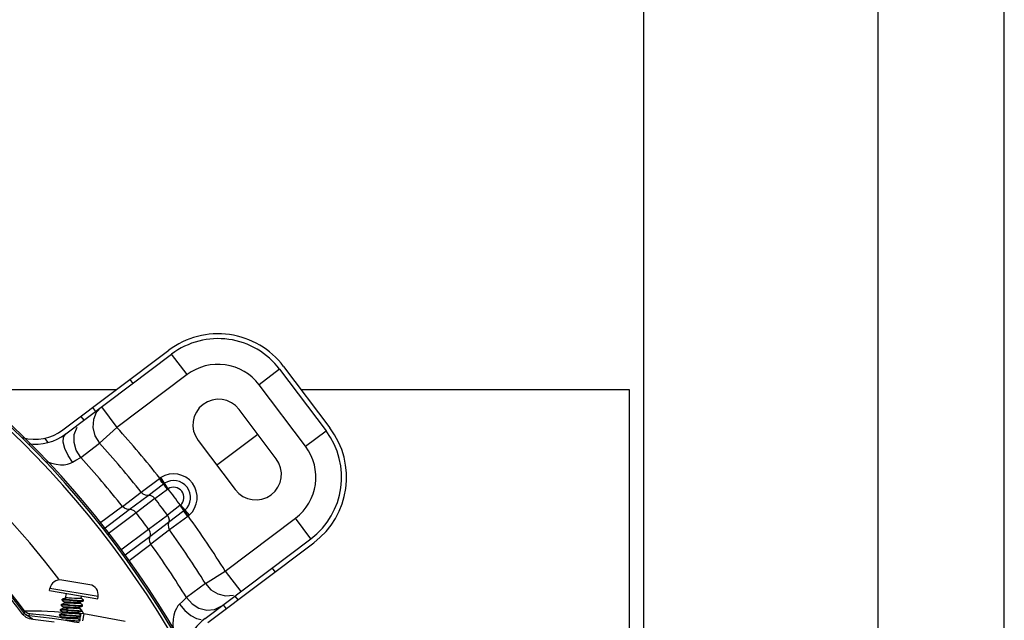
# Model space of a CAD drawing. Extents: x 40.7 to 137.4, y -250.8 to -221.5.
# Tile 106 of 256: x 56.687 to 56.921, y -231.716 to -231.573. Entities that reach past the tile are written whole.
import ezdxf

# ---------------------------------------------------------------- set-up
doc = ezdxf.new("R2010")
doc.units = 0
doc.header["$MEASUREMENT"] = 0
doc.layers.get('0').update_dxf_attribs({"linetype": 'CONTINUOUS'})
doc.layers.add('paredes1', color=8, linetype='CONTINUOUS')

msp = doc.modelspace()

# ---------------------------------------------------------------- linework, layer by layer
at = {"color": 6, "linetype": 'Continuous'}
for p, q in [((56.69749885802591, -231.6704325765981), (56.72263128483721, -231.6514939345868)), ((56.69819681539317, -231.6713588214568), (56.72332925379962, -231.6524201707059)), ((56.72700277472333, -231.6572950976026), (56.72332925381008, -231.6524201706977)), ((56.7499008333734, -231.6553264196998), (56.76092139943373, -231.6699512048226)), ((56.72700277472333, -231.6572950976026), (56.71033636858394, -231.6698541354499)), ((56.74897459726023, -231.6560243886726), (56.7440996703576, -231.6596979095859)), ((56.74897459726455, -231.6560243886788), (56.7599951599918, -231.6706491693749)), ((56.7134058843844, -231.6584457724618), (56.71410385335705, -231.6593720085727)), ((56.75512023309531, -231.6743226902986), (56.7440996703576, -231.6596979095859)), ((56.70457580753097, -231.6650997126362), (56.70527377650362, -231.6660259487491)), ((56.70666283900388, -231.6649791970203), (56.70543380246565, -231.666314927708)), ((56.70666284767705, -231.6649792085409), (56.7103363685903, -231.6698541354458)), ((56.70178751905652, -231.6672008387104), (56.7024854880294, -231.6681270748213)), ((56.74816826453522, -231.6772684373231), (56.73935181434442, -231.6655686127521)), ((56.70622935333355, -231.6735605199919), (56.71033636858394, -231.6698541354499)), ((56.73401018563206, -231.6787655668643), (56.74376003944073, -231.6714185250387)), ((56.75512023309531, -231.6743226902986), (56.75999516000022, -231.6706491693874)), ((56.6940025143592, -231.6734029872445), (56.69324296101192, -231.672395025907)), ((56.70175443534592, -231.6769471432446), (56.70622936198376, -231.6735605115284)), ((56.72960196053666, -231.6729156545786), (56.73841841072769, -231.6846154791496)), ((56.71610577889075, -231.6852430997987), (56.72041178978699, -231.6819841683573)), ((56.71773278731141, -231.685970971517), (56.72137365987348, -231.6832444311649)), ((56.72051879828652, -231.681904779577), (56.72041178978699, -231.6819841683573)), ((56.72143098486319, -231.6832029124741), (56.72051879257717, -231.6819047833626)), ((56.72247444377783, -231.6844121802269), (56.72078816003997, -231.6817258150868)), ((56.71163983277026, -231.6886088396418), (56.71610580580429, -231.6852431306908)), ((56.71326730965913, -231.6893357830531), (56.71773244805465, -231.6859710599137)), ((56.71936571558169, -231.686722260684), (56.72235273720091, -231.684492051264)), ((56.71936571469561, -231.6867222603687), (56.71490047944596, -231.6900867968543)), ((56.72529230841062, -231.688392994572), (56.72232516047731, -231.6906495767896)), ((56.72540267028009, -231.6882979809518), (56.72751980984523, -231.6906597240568)), ((56.71163986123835, -231.6886088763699), (56.70624045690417, -231.6926552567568)), ((56.70724118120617, -231.6939027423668), (56.71326699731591, -231.6893360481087)), ((56.7149000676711, -231.6900868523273), (56.70823415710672, -231.6951405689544)), ((56.71786029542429, -231.6940146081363), (56.7223252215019, -231.6906497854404)), ((56.72622182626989, -231.689678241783), (56.72259725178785, -231.6924263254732)), ((56.72715349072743, -231.6909610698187), (56.72727380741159, -231.6908689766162)), ((56.72259706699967, -231.6924266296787), (56.71813198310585, -231.6957913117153)), ((56.72715349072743, -231.6909610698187), (56.72284846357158, -231.6941909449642)), ((56.73605101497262, -231.7039786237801), (56.75271742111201, -231.6914195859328)), ((56.75639094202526, -231.6962945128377), (56.75271742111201, -231.6914195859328)), ((56.71128283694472, -231.698941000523), (56.71786000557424, -231.6940148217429)), ((56.72284843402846, -231.6941909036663), (56.71838211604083, -231.6975561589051)), ((56.71813165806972, -231.6957914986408), (56.71227597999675, -231.700179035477)), ((56.71324846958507, -231.7014458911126), (56.71838212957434, -231.697556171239)), ((56.731258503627, -231.7152331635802), (56.75639094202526, -231.6962945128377)), ((56.73195648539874, -231.7161593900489), (56.75708891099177, -231.6972207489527)), ((56.73135616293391, -231.7069049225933), (56.73605101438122, -231.7039786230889)), ((56.73605101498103, -231.7039786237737), (56.73972453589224, -231.7088535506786)), ((56.74716554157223, -231.7032463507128), (56.7478635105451, -231.7041725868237)), ((56.73135617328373, -231.7069049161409), (56.72686724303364, -231.7102730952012)), ((56.72590058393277, -231.7111813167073), (56.72523359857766, -231.7118106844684)), ((56.72686726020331, -231.7102730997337), (56.72590058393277, -231.7111813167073)), ((56.7383354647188, -231.7099002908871), (56.73903343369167, -231.7108265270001)), ((56.73554717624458, -231.7120014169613), (56.73624514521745, -231.7129276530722))]:
    msp.add_line(p, q, dxfattribs=at)
at = {"color": 5}
for p, q in [((56.67589034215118, -231.6608323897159), (56.71023873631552, -231.6608323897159)), ((56.75404987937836, -231.6608323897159), (56.83197358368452, -231.6608323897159)), ((56.83197358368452, -231.6608323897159), (56.83197358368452, -231.7208323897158))]:
    msp.add_line(p, q, dxfattribs=at)
at = {"color": 155}
for p, q in [((56.70387464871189, -231.7072149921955), (56.69725407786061, -231.7060960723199)), ((56.69435527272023, -231.7085962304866), (56.69443970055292, -231.7080966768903)), ((56.69435527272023, -231.7085962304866), (56.70579083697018, -231.7105289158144)), ((56.70587520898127, -231.7100293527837), (56.69443970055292, -231.7080966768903)), ((56.69825239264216, -231.7092548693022), (56.69805934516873, -231.7103971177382)), ((56.69711692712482, -231.7118921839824), (56.6970965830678, -231.7120125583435)), ((56.69711692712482, -231.7118921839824), (56.69714327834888, -231.7118702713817)), ((56.69788875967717, -231.7115883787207), (56.69714327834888, -231.7118702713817)), ((56.69731744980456, -231.7108379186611), (56.69729968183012, -231.7108085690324)), ((56.6973203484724, -231.7106884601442), (56.69730000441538, -231.7108088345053)), ((56.6973175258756, -231.7108379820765), (56.69789545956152, -231.7113210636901)), ((56.6973203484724, -231.7106884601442), (56.6973467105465, -231.7106665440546)), ((56.69809218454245, -231.710384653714), (56.6973467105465, -231.7106665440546)), ((56.69790514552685, -231.7113095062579), (56.69785590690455, -231.7116008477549)), ((56.69911303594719, -231.7107411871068), (56.70046882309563, -231.7108631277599)), ((56.70164527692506, -231.7113402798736), (56.70159605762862, -231.7116315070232)), ((56.70218346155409, -231.7121030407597), (56.70160567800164, -231.7116200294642)), ((56.70161264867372, -231.7113526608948), (56.70164527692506, -231.7113402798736)), ((56.70164527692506, -231.7113402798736), (56.70235815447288, -231.7110708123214)), ((56.70189371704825, -231.7098702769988), (56.70179949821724, -231.7104277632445)), ((56.70238690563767, -231.7108993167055), (56.70180911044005, -231.7104162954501)), ((56.70238426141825, -231.7110490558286), (56.70240460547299, -231.7109286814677)), ((56.70240460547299, -231.7109286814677), (56.70238690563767, -231.7108993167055)), ((56.70579083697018, -231.7105289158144), (56.70587526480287, -231.7100293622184)), ((56.68801305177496, -231.7142747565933), (56.68836814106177, -231.7140090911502)), ((56.68843278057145, -231.7134069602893), (56.68832317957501, -231.7139361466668)), ((56.68949755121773, -231.7146097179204), (56.68960665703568, -231.7140787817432)), ((56.69554714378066, -231.7135793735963), (56.69744664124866, -231.7136993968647)), ((56.69670978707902, -231.7142997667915), (56.696689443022, -231.7144201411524)), ((56.69670978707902, -231.7142997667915), (56.69673611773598, -231.7142779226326)), ((56.69748157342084, -231.7139960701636), (56.69673611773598, -231.7142779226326)), ((56.69691006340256, -231.7132450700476), (56.69689266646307, -231.7132162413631)), ((56.69691319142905, -231.7130960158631), (56.69689284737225, -231.7132163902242)), ((56.69691006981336, -231.7132450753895), (56.69748859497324, -231.7137285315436)), ((56.6976524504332, -231.7128046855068), (56.69693950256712, -231.7130741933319)), ((56.69711413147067, -231.7120417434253), (56.69769202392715, -231.7125248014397)), ((56.69749826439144, -231.7137169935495), (56.6974490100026, -231.7140084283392)), ((56.69770170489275, -231.7125132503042), (56.6976524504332, -231.7128046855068)), ((56.69768496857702, -231.7127923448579), (56.6976524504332, -231.7128046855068)), ((56.69838104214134, -231.713242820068), (56.69881518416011, -231.7132804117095)), ((56.69838104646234, -231.7132428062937), (56.69859573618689, -231.7136776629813)), ((56.69840151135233, -231.7131226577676), (56.69838116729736, -231.7132430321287)), ((56.69874701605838, -231.7127826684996), (56.69840135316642, -231.7131228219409)), ((56.69840151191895, -231.7131226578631), (56.69883644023, -231.7131601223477)), ((56.69859568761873, -231.7136778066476), (56.69891462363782, -231.7136957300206)), ((56.69906571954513, -231.712800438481), (56.69874699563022, -231.7127825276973)), ((56.69881518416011, -231.7132804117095), (56.7001691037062, -231.7134022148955)), ((56.69883644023, -231.7131601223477), (56.70019149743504, -231.7132820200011)), ((56.69891462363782, -231.7136957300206), (56.69991405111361, -231.7137570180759)), ((56.70006461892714, -231.7128616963), (56.69906571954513, -231.712800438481)), ((56.7011649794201, -231.7140040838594), (56.70173168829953, -231.7140547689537)), ((56.70123839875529, -231.7137477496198), (56.70118917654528, -231.7140389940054)), ((56.70177681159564, -231.714510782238), (56.70119874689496, -231.7140275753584)), ((56.70120566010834, -231.7137601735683), (56.70195117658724, -231.7134783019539)), ((56.70144183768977, -231.7125440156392), (56.70139261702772, -231.7128352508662)), ((56.7019800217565, -231.7133067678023), (56.70140224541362, -231.7128237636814)), ((56.70140914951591, -231.712556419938), (56.70215466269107, -231.7122745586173)), ((56.70173168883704, -231.714054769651), (56.70165640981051, -231.7144899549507)), ((56.70250723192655, -231.7141298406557), (56.70173168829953, -231.7140547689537)), ((56.701951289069, -231.7134782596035), (56.70197776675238, -231.7134563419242)), ((56.70197735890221, -231.7134564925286), (56.70199770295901, -231.7133361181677)), ((56.70199770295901, -231.7133361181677), (56.7019800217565, -231.7133067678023)), ((56.70215477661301, -231.7122745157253), (56.70218118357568, -231.7122526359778)), ((56.7021808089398, -231.7122527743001), (56.70220115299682, -231.7121323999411)), ((56.70250723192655, -231.7141298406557), (56.70220005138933, -231.7158108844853)), ((56.71229222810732, -231.7159178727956), (56.70250723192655, -231.7141298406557)), ((56.69221143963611, -231.7149163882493), (56.68949939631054, -231.714609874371)), ((56.68953189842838, -231.7152559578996), (56.69037716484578, -231.7153838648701)), ((56.69580679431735, -231.714759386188), (56.69728623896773, -231.7149786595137)), ((56.69670660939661, -231.7144488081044), (56.69668929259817, -231.7144200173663)), ((56.69670668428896, -231.7144488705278), (56.69728514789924, -231.714932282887)), ((56.69729482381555, -231.7149207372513), (56.69724854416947, -231.7151945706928)), ((56.69811483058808, -231.7155402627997), (56.69855271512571, -231.7155785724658)), ((56.69845003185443, -231.7144697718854), (56.69980385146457, -231.7145915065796)), ((56.6984698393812, -231.7143495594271), (56.69981520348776, -231.7144705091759)), ((56.70103495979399, -231.7149514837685), (56.70098573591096, -231.7152427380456)), ((56.70157332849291, -231.7157144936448), (56.70099530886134, -231.7152313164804)), ((56.70100286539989, -231.7149636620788), (56.70174844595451, -231.7146818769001)), ((56.70150118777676, -231.7155418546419), (56.70150075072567, -231.7156539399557)), ((56.70177415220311, -231.7146604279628), (56.70179449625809, -231.7145400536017))]:
    msp.add_line(p, q, dxfattribs=at)
at = {"color": 6, "linetype": 'Continuous'}
for points in [[(56.70543380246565, -231.666314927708), (56.70474480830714, -231.6679660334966), (56.7046188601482, -231.6698543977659), (56.70511780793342, -231.6717987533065), (56.70622936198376, -231.6735605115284)], [(56.70175443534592, -231.6769471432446), (56.70067386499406, -231.6752648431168), (56.70015788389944, -231.6734317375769), (56.70022135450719, -231.6715319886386), (56.70090738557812, -231.6697630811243)], [(56.69982607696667, -231.6780936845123), (56.69873746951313, -231.6764730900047), (56.69797437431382, -231.6748316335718), (56.69761254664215, -231.6733357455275), (56.69768862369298, -231.6721369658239), (56.69819693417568, -231.6713587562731)], [(56.69358223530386, -231.677936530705), (56.69363394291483, -231.6779576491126), (56.69483284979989, -231.6783402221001), (56.69593847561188, -231.6785842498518), (56.69694656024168, -231.678696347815), (56.69784723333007, -231.6786842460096), (56.69862794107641, -231.6785646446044), (56.6992848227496, -231.6783591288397), (56.69982602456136, -231.6780936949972)], [(56.69982602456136, -231.6780936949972), (56.70061410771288, -231.6776264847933), (56.70175434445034, -231.6769471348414)], [(56.72140211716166, -231.683223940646), (56.72112097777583, -231.6829230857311), (56.72078757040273, -231.6824856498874), (56.72041206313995, -231.681983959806)], [(56.72078811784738, -231.6817258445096), (56.72069730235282, -231.6817839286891), (56.72060752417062, -231.6818435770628), (56.72051879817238, -231.6819047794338)], [(56.72137375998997, -231.68324457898), (56.72146488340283, -231.6831789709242), (56.72155044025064, -231.6831210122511), (56.72163111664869, -231.683069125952)], [(56.7223526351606, -231.6844921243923), (56.72197243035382, -231.6839937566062), (56.72163279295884, -231.6835609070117), (56.72137375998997, -231.68324457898)], [(56.71773277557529, -231.6859710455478), (56.71713506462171, -231.6859225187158), (56.71657036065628, -231.6856698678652), (56.71610580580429, -231.6852431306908)], [(56.71936571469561, -231.6867222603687), (56.71890665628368, -231.6862872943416), (56.71834182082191, -231.6860251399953), (56.71773244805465, -231.6859710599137)], [(56.72235273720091, -231.684492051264), (56.72239185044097, -231.6844641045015), (56.72243238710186, -231.6844374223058), (56.72247444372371, -231.684412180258)], [(56.72540263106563, -231.688298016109), (56.72536763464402, -231.6883306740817), (56.72533083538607, -231.688362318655), (56.72529230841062, -231.688392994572)], [(56.7252923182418, -231.6883929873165), (56.72566329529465, -231.6888914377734), (56.72598574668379, -231.689337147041), (56.72622182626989, -231.689678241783)], [(56.71326711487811, -231.6893358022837), (56.71266889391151, -231.6892878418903), (56.71210438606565, -231.6890354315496), (56.71163983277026, -231.6886088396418)], [(56.71490047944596, -231.6900867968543), (56.71444115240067, -231.6896517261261), (56.71387617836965, -231.6893896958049), (56.71326730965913, -231.6893357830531)], [(56.7223252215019, -231.6906497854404), (56.72261673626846, -231.691210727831), (56.72271305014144, -231.6918259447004), (56.72259706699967, -231.6924266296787)], [(56.72646121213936, -231.6894788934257), (56.72638341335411, -231.6895469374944), (56.72630363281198, -231.6896132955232), (56.72622164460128, -231.6896780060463)], [(56.72622179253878, -231.6896778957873), (56.72649422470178, -231.6899845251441), (56.72727380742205, -231.6908689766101)], [(56.7271535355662, -231.6909610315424), (56.72678012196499, -231.6904582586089), (56.72645655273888, -231.6900126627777), (56.72622179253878, -231.6896778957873)], [(56.72727380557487, -231.6908689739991), (56.72735702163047, -231.6908006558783), (56.72743903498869, -231.6907308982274), (56.72751979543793, -231.6906597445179)], [(56.72259713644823, -231.6924264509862), (56.72247951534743, -231.6930139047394), (56.72256673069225, -231.6936264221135), (56.72284843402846, -231.6941909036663)], [(56.71786029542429, -231.6940146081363), (56.7181517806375, -231.6945758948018), (56.7182479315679, -231.6951913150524), (56.71813198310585, -231.6957913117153)], [(56.7181318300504, -231.6957916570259), (56.71801347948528, -231.6963794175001), (56.71810032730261, -231.6969918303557), (56.71838211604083, -231.6975561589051)], [(56.73135617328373, -231.7069049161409), (56.73267635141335, -231.7084035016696), (56.73429567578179, -231.7094015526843), (56.73613753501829, -231.7098617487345), (56.73802456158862, -231.7096888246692)], [(56.72523359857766, -231.7118106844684), (56.72483025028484, -231.7122565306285), (56.72445215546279, -231.7128299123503), (56.72412184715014, -231.7135464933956), (56.72386138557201, -231.7144091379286), (56.72369082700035, -231.7154096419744), (56.72362034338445, -231.7165405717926), (56.72365599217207, -231.7177469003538)], [(56.72523356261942, -231.7118107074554), (56.72649112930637, -231.7133037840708), (56.72785855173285, -231.7144897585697), (56.72919673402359, -231.7152499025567), (56.73037011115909, -231.7155072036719)], [(56.72686724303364, -231.7102730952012), (56.72818661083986, -231.7117754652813), (56.72980653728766, -231.7127767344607), (56.73165020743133, -231.7132393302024), (56.73353964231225, -231.7130674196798), (56.73524176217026, -231.7122315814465)]]:
    msp.add_lwpolyline(points, dxfattribs=at)
at = {"color": 155}
for points in [[(56.69709629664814, -231.7120123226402), (56.69711397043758, -231.7119941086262), (56.69720795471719, -231.7119745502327), (56.69738070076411, -231.7119678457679), (56.69762571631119, -231.711973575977), (56.69793557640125, -231.7119904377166), (56.69830113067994, -231.712016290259), (56.6987107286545, -231.7120497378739), (56.69915075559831, -231.71208842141)], [(56.69714327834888, -231.7118702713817), (56.69723841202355, -231.7118532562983), (56.69741848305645, -231.7118477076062), (56.69766908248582, -231.7118543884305), (56.69797982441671, -231.7118716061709), (56.69834496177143, -231.7118979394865), (56.69875056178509, -231.7119311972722), (56.69918449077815, -231.7119692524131)], [(56.69729968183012, -231.7108085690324), (56.69734522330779, -231.7107809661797), (56.69746881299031, -231.7107667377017), (56.69766860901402, -231.7107648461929), (56.69794052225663, -231.7107750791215), (56.69827812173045, -231.7107959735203), (56.6986654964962, -231.7108252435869), (56.69908987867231, -231.7108612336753)], [(56.6973467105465, -231.7106665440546), (56.69736733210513, -231.7106603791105), (56.69749420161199, -231.7106461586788), (56.69769774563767, -231.7106449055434), (56.69797088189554, -231.7106553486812), (56.69830291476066, -231.7106759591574), (56.69868769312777, -231.7107052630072), (56.69911303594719, -231.7107411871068)], [(56.69936643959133, -231.7116025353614), (56.69901722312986, -231.7115823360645), (56.69869454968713, -231.7115666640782), (56.69841510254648, -231.7115576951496), (56.69818287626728, -231.7115569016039), (56.69800533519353, -231.7115660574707), (56.69788877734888, -231.7115882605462)], [(56.69790514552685, -231.7113095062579), (56.69794671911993, -231.7112777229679), (56.6980578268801, -231.7112575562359), (56.69823238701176, -231.711248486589), (56.69846466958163, -231.71124917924), (56.69874834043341, -231.7112582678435), (56.69907310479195, -231.7112740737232), (56.69942013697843, -231.7112941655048), (56.69977852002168, -231.7113163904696), (56.7001389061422, -231.7113387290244), (56.70048831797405, -231.7113589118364), (56.70080806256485, -231.7113744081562), (56.70108682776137, -231.7113833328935), (56.70131824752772, -231.7113841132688), (56.7014957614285, -231.7113749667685), (56.70161264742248, -231.7113526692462)], [(56.70028794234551, -231.7104433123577), (56.69957022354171, -231.7103988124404), (56.69922450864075, -231.7103787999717), (56.69890069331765, -231.710363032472), (56.69861720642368, -231.7103539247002), (56.69838444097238, -231.7103531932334), (56.69820933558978, -231.7103622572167), (56.69809220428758, -231.7103845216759)], [(56.69908987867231, -231.7108612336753), (56.69998831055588, -231.7109418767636), (56.70044017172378, -231.7109827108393), (56.700873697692, -231.7110201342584), (56.70127464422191, -231.7110518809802), (56.70162842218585, -231.7110760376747), (56.70192454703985, -231.7110900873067), (56.70215097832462, -231.7110927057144), (56.70230408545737, -231.7110831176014), (56.70235830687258, -231.7110707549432)], [(56.69918449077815, -231.7119692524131), (56.70008734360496, -231.712050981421), (56.70052697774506, -231.7120897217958), (56.70094140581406, -231.7121239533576), (56.70131782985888, -231.7121514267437), (56.70163922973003, -231.7121695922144), (56.7018945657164, -231.7121766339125), (56.70207657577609, -231.7121713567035), (56.70217883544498, -231.7121526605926), (56.70220115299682, -231.7121323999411)], [(56.70159605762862, -231.7116315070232), (56.70155442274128, -231.7116633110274), (56.7014424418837, -231.7116835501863), (56.70126586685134, -231.7116925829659), (56.70103366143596, -231.7116917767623), (56.70075218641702, -231.7116827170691), (56.70042800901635, -231.7116669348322), (56.7000794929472, -231.7116467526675), (56.69936643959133, -231.7116025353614)], [(56.70179949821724, -231.7104277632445), (56.70175879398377, -231.7104592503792), (56.7016484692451, -231.7104795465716), (56.70147199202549, -231.7104887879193), (56.70124081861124, -231.7104881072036), (56.70096087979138, -231.710479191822), (56.70063897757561, -231.7104635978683), (56.70028794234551, -231.7104433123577)], [(56.70046882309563, -231.7108631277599), (56.70089997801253, -231.7109003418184), (56.70129732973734, -231.7109318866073), (56.70165264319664, -231.7109559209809), (56.70194930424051, -231.7109699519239), (56.70217686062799, -231.7109723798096), (56.70232861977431, -231.7109621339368), (56.70239931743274, -231.7109383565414), (56.70240460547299, -231.7109286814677)], [(56.70235830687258, -231.7110707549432), (56.70237824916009, -231.7110596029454), (56.70238459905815, -231.7110489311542)], [(56.68801269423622, -231.7142772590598), (56.688693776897, -231.7149200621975), (56.68953189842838, -231.7152559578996)], [(56.68836811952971, -231.7140090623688), (56.6883426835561, -231.7139709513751), (56.68832767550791, -231.7139466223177), (56.68832316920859, -231.7139361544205)], [(56.68949755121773, -231.7146097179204), (56.68905257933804, -231.7144969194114), (56.68865107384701, -231.7142677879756), (56.68832317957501, -231.7139361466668)], [(56.68895979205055, -231.7145419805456), (56.68879167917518, -231.7144297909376), (56.6886294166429, -231.7142968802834), (56.688485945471, -231.7141527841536), (56.68836811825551, -231.7140090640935)], [(56.68843277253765, -231.713406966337), (56.68858611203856, -231.7133909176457), (56.6889324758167, -231.7133808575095), (56.68948046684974, -231.7133767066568), (56.69023854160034, -231.7133823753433), (56.69121469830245, -231.7134008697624), (56.69242004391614, -231.7134358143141), (56.69386512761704, -231.7134936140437), (56.69554714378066, -231.7135793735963)], [(56.68843278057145, -231.7134069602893), (56.688753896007, -231.7137328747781), (56.68915442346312, -231.7139635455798), (56.68960665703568, -231.7140787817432)], [(56.68960666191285, -231.7140787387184), (56.68973388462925, -231.7140756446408), (56.6900210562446, -231.7140907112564), (56.69048059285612, -231.7141264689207)], [(56.69048059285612, -231.7141264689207), (56.69112412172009, -231.714186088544), (56.69196106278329, -231.7142731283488), (56.69301017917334, -231.7143931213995), (56.69429241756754, -231.7145532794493), (56.69580679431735, -231.714759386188)], [(56.69673611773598, -231.7142779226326), (56.69675427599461, -231.7142723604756), (56.69687825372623, -231.7142576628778), (56.69707835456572, -231.7142559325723), (56.69734887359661, -231.7142659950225), (56.6976785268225, -231.7142862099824), (56.69805612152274, -231.7143147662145), (56.6984698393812, -231.7143495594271)], [(56.69689266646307, -231.7132162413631), (56.69689799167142, -231.7132064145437), (56.69696829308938, -231.7131826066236), (56.69711732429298, -231.7131723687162), (56.69734098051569, -231.7131743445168), (56.69763309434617, -231.713187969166), (56.69798368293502, -231.7132115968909), (56.69838104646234, -231.7132428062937)], [(56.69691319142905, -231.7130960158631), (56.6969187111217, -231.7130861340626), (56.69693950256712, -231.7130741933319)], [(56.69693950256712, -231.7130741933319), (56.69698805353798, -231.7130626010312), (56.69713513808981, -231.7130520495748), (56.69735571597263, -231.7130540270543), (56.69764632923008, -231.7130673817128), (56.69799853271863, -231.7130908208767), (56.69840151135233, -231.7131226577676)], [(56.69711398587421, -231.7120416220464), (56.69710057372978, -231.712027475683), (56.69709629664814, -231.7120123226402)], [(56.70118917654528, -231.7140389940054), (56.70114807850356, -231.71407061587), (56.70103658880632, -231.7140909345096), (56.70085928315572, -231.7141000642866), (56.70062699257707, -231.7140992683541), (56.70034659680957, -231.7140902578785), (56.7000218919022, -231.714074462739), (56.69967079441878, -231.7140541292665), (56.69931225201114, -231.7140318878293), (56.69895767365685, -231.7140099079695), (56.69861018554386, -231.7139898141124), (56.69828671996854, -231.7139741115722), (56.69800546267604, -231.7139651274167), (56.69777354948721, -231.7139644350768), (56.69759789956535, -231.7139736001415), (56.69748160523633, -231.7139958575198)], [(56.69749826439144, -231.7137169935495), (56.69753699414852, -231.7136861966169), (56.69763985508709, -231.7136662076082), (56.69780393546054, -231.7136564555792), (56.69802295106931, -231.7136560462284), (56.69829000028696, -231.7136636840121), (56.69859568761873, -231.7136778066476)], [(56.69874699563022, -231.7127825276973), (56.69844239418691, -231.7127684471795), (56.6981756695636, -231.7127607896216), (56.69795644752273, -231.7127611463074), (56.69779187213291, -231.7127708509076), (56.69768500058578, -231.7127921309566)], [(56.69770170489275, -231.7125132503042), (56.69774288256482, -231.7124816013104), (56.6978544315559, -231.7124612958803), (56.69803164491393, -231.712452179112), (56.69826370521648, -231.7124529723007), (56.69854414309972, -231.712461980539), (56.69886877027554, -231.7124777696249), (56.69921964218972, -231.712498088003), (56.69957796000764, -231.7125203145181), (56.69993280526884, -231.7125423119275), (56.70028073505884, -231.7125624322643), (56.70060429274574, -231.7125781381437), (56.70088534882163, -231.712587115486), (56.70111722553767, -231.7125878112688), (56.70129305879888, -231.7125786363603), (56.70140914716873, -231.7125564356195)], [(56.69915075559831, -231.71208842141), (56.70006714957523, -231.7121712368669), (56.70051142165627, -231.7122104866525), (56.70092505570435, -231.7122444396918), (56.70129540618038, -231.7122715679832), (56.70161408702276, -231.7122897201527), (56.70186900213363, -231.7122968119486), (56.70205147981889, -231.7122920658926), (56.70215477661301, -231.7122745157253)], [(56.69991405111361, -231.7137570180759), (56.70022498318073, -231.7137738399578), (56.70050952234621, -231.7137860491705), (56.70075617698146, -231.7137920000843), (56.70095920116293, -231.7137903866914), (56.7011106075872, -231.7137800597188), (56.70120565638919, -231.7137601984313)], [(56.70139261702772, -231.7128352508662), (56.70135660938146, -231.7128650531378), (56.70126166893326, -231.712884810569), (56.70111005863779, -231.712895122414), (56.70090685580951, -231.7128967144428), (56.7006600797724, -231.7128907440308), (56.70037550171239, -231.7128785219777), (56.70006461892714, -231.7128616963)], [(56.7001691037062, -231.7134022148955), (56.70059251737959, -231.7134378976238), (56.70097891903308, -231.713467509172), (56.70131588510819, -231.7134888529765), (56.70159168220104, -231.7134995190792), (56.70179694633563, -231.7134987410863), (56.70192683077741, -231.7134853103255), (56.701951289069, -231.7134782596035)], [(56.70019149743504, -231.7132820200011), (56.70061349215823, -231.713317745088), (56.70099750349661, -231.7133471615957), (56.70133212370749, -231.7133682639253), (56.7016068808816, -231.7133791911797), (56.70181397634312, -231.7133785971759), (56.70194590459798, -231.7133652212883), (56.70199770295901, -231.7133361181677)], [(56.70220115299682, -231.7121323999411), (56.70219861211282, -231.7121200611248), (56.70218346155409, -231.7121030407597)], [(56.6898046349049, -231.7150359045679), (56.68951902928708, -231.7148511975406), (56.68939458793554, -231.7147750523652), (56.68926527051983, -231.7147048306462), (56.68912080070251, -231.7146314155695), (56.68895979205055, -231.7145419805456)], [(56.69037739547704, -231.7153816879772), (56.69020362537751, -231.7152750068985), (56.69004429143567, -231.7151741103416), (56.6898987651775, -231.7150784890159), (56.68976780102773, -231.7149884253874), (56.68965216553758, -231.7149040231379), (56.68955424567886, -231.7148263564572), (56.68947890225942, -231.7147585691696), (56.68942854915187, -231.7147023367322), (56.68940427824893, -231.7146580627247), (56.68940843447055, -231.7146271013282), (56.68944202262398, -231.7146110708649), (56.68949940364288, -231.7146098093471)], [(56.69037740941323, -231.7153816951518), (56.69016503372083, -231.7152571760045), (56.68997507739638, -231.7151423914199), (56.6898046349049, -231.7150359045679)], [(56.69037716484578, -231.7153838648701), (56.69291737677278, -231.7156756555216), (56.69545264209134, -231.7160041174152)], [(56.69768332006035, -231.7156643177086), (56.69493974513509, -231.7152675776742), (56.69221143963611, -231.7149163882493)], [(56.69668929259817, -231.7144200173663), (56.696728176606, -231.714393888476), (56.69684828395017, -231.7143785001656), (56.69704708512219, -231.7143759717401), (56.69731726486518, -231.7143855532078), (56.69764889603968, -231.7144059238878), (56.69802995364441, -231.7144345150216), (56.69845003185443, -231.7144697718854)], [(56.70098573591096, -231.7152427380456), (56.70094411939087, -231.7152745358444), (56.70083281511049, -231.7152947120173), (56.70065813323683, -231.7153037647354), (56.70042580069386, -231.7153030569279), (56.70014236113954, -231.7152939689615), (56.6998177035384, -231.7152781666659), (56.69947074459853, -231.7152580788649), (56.69911300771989, -231.715235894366), (56.6987527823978, -231.715213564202), (56.69840320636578, -231.7151933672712), (56.69808295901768, -231.7151778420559), (56.69780443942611, -231.7151689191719), (56.69757284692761, -231.7151681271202), (56.69739519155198, -231.7151772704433), (56.6972782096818, -231.7151995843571)], [(56.69729482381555, -231.7149207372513), (56.69733648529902, -231.7148889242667), (56.69744845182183, -231.7148686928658), (56.69762482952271, -231.7148596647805), (56.69785710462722, -231.7148604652), (56.69813885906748, -231.7148695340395), (56.69846308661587, -231.7148853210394), (56.69881139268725, -231.7149054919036), (56.69952492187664, -231.7149497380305)], [(56.70139461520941, -231.7162635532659), (56.70020289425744, -231.7160640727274), (56.69896425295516, -231.7158637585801), (56.69768332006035, -231.7156643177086)], [(56.69855271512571, -231.7155785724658), (56.69946428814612, -231.7156610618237), (56.69990859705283, -231.7157002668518), (56.70032422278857, -231.7157346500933), (56.7006984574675, -231.7157620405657), (56.70101947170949, -231.715780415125), (56.7012759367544, -231.7157878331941), (56.70146032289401, -231.7157830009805), (56.70156629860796, -231.715764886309), (56.70159102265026, -231.7157437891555)], [(56.69952492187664, -231.7149497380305), (56.69987436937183, -231.7149699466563), (56.7001969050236, -231.7149856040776), (56.70047598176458, -231.7149945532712), (56.70070812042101, -231.7149953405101), (56.70088558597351, -231.7149861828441), (56.70100286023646, -231.714963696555)], [(56.69980385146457, -231.7145915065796), (56.70023649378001, -231.7146292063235), (56.700636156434, -231.7146610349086), (56.70099551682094, -231.7146857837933), (56.70129753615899, -231.714700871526), (56.70153022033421, -231.7147041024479), (56.70168767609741, -231.7146950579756), (56.70174851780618, -231.7146818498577)], [(56.69981520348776, -231.7144705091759), (56.70025571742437, -231.7145087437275), (56.70066299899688, -231.7145413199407), (56.7010228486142, -231.7145659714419), (56.70132289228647, -231.7145806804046), (56.7015536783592, -231.7145838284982), (56.70170991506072, -231.7145744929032), (56.70178685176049, -231.7145518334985), (56.70179449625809, -231.7145400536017)], [(56.70161574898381, -231.7147318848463), (56.70154637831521, -231.7151787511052), (56.70150118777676, -231.7155418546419)], [(56.70174851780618, -231.7146818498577), (56.70176542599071, -231.7146730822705), (56.70177432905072, -231.7146603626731)], [(56.70179449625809, -231.7145400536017), (56.70178194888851, -231.7145153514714), (56.70177681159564, -231.714510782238)]]:
    msp.add_lwpolyline(points, dxfattribs=at)
at = {"color": 6, "linetype": 'Continuous'}
for centre, radius, start, end in [((56.53067698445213, -231.8319881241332), 0.2233113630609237, 29.58905606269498, 68.10201367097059), ((56.53067698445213, -231.8319881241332), 0.2240439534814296, 29.58632598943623, 68.10195673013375), ((56.53067698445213, -231.8319881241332), 0.2244575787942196, 30.23500517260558, 64.84730706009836), ((56.73434981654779, -231.6670449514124), 0.01947198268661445, 37.00000000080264, 127.0000000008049), ((56.73434981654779, -231.6670449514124), 0.01831220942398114, 37.00000000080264, 127.0000000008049), ((56.73434981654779, -231.6670449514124), 0.01220813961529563, 37.00000000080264, 127.0000000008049), ((56.73447688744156, -231.6692421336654), 0.006104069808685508, 37.00000000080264, 216.9999999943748), ((56.53067698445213, -231.8319881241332), 0.2420019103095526, 38.32885767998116, 42.06473949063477), ((56.69084977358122, -231.6616089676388), 0.01104836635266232, 254.6501839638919, 307.0000000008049), ((56.69084977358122, -231.6616089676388), 0.01220813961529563, 262.5285337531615, 307.0000000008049), ((56.74537037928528, -231.6816697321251), 0.01831220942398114, 307.0000000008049, 37.00000000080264), ((56.74537037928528, -231.6816697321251), 0.01947198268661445, 306.9999837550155, 36.99998374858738), ((56.53067698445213, -231.8319881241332), 0.2364697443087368, 38.35746263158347, 42.06473955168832), ((56.74537037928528, -231.6816697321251), 0.01220813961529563, 307.0000000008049, 37.00000000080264), ((56.53067698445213, -231.8319881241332), 0.2308791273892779, 38.39024421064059, 42.18483235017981), ((56.74329333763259, -231.6809419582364), 0.006104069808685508, 217.0000000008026, 36.99999999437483), ((56.7237728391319, -231.6864799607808), 0.005613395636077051, 311.8745559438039, 122.1213550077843), ((56.7237728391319, -231.6864799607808), 0.004027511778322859, 311.874424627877, 122.1254260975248), ((56.7237728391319, -231.6864799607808), 0.002441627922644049, 311.874572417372, 122.1254275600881), ((56.53067698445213, -231.8319881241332), 0.2420019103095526, 36.42400728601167, 37.57599271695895), ((56.53067698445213, -231.8319881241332), 0.2381293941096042, 36.40839163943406, 37.59160835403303), ((56.53067698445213, -231.8319881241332), 0.2325387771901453, 36.3940656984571, 37.60593429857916), ((56.53067698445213, -231.8319881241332), 0.2420019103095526, 31.93526050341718, 35.67116056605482), ((56.53067698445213, -231.8319881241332), 0.2364697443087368, 31.93526047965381, 35.6425374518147), ((56.53067698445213, -231.8319881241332), 0.2308791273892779, 31.81516779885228, 35.60975584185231), ((56.73860554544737, -231.7249830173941), 0.01220813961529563, 127.0000000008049, 160.3584358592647)]:
    msp.add_arc(centre, radius, start, end, dxfattribs=at)
at = {"color": 155}
for centre, radius, start, end in [((56.53067698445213, -231.8319881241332), 0.2083655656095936, 37.23801790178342, 61.46701039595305), ((56.53067698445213, -231.8319881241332), 0.1969404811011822, 36.80256736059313, 64.73093516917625), ((56.53067698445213, -231.8319881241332), 0.1973534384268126, 36.93128696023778, 63.94733390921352), ((56.53067698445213, -231.8319881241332), 0.1964958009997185, 36.80203508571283, 48.00555238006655), ((56.69684718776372, -231.7085035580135), 0.002441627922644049, 80.40728515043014, 170.4072851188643), ((56.70346777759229, -231.7096224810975), 0.002441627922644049, 350.4072851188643, 80.40728508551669), ((56.53067698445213, -231.8319881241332), 0.2083655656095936, 34.70579681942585, 34.97601316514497), ((56.53067698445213, -231.8319881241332), 0.2083655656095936, 34.44620732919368, 34.68297514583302)]:
    msp.add_arc(centre, radius, start, end, dxfattribs=at)
at = {"layer": 'paredes1'}
for p, q in [((56.83538833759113, -229.4273336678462), (56.83538833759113, -239.7686380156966)), ((56.89104051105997, -230.2482756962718), (56.89104051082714, -231.7522459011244)), ((56.92104051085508, -231.7522459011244), (56.92104051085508, -230.2482756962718))]:
    msp.add_line(p, q, dxfattribs=at)

doc.saveas('drawing.dxf')
